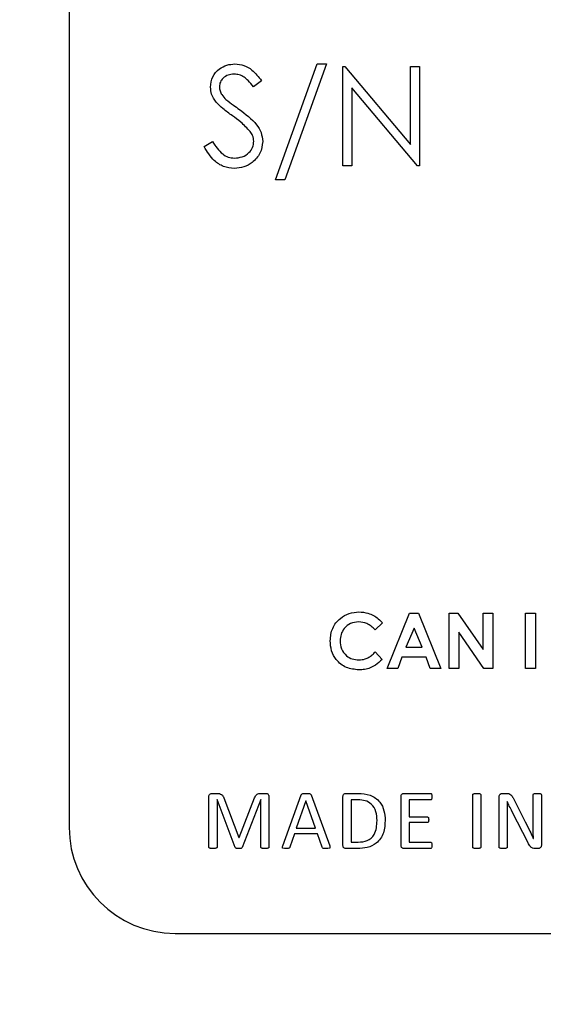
# Model space of a CAD drawing. Header units: inches. Extents: x 0.6 to 33.8, y 0 to 21.7.
# Tile 51 of 204: x 11.334 to 11.458, y 16.411 to 16.643. Entities that reach past the tile are written whole.
import ezdxf

# ---------------------------------------------------------------- set-up
doc = ezdxf.new("R2010")
doc.units = ezdxf.units.IN
doc.header["$MEASUREMENT"] = 0
doc.layers.add('FORMAT', color=7, linetype='Continuous')
doc.styles.add('SLDTEXTSTYLE3', font='TXT', dxfattribs={"width": 0.75})
doc.dimstyles.new('SLDDIMSTYLE0', dxfattribs={"dimtxt": 0.125, "dimasz": 0.13, "dimexe": 0, "dimexo": 0.0625, "dimgap": 0.03125, "dimtad": 0, "dimtih": 1, "dimtoh": 1, "dimdec": 1, "dimlfac": 4, "dimrnd": 1e-09, "dimzin": 12, "dimdsep": 46, "dimtxsty": 'SLDTEXTSTYLE3', "dimsah": 1, "dimcen": 0.09, "dimadec": 0, "dimazin": 3, "dimtfac": 1, "dimtdec": 1, "dimtofl": 0, "dimtmove": 0, "dimatfit": 3, "dimfxl": 0, "dimfrac": 2, "dimtolj": 1, "dimtzin": 12, "dimarcsym": 0})

# ---------------------------------------------------------------- blocks, each defined once
blk = doc.blocks.new('_D_1')
at = {"layer": 'FORMAT'}
for p, q in [((6.14175, 17.34011), (2.54818, 17.34011)), ((2.67318, 17.34011), (2.67318, 11.07473)), ((2.48846, 11.04934), (2.45037, 11.04934)), ((2.45037, 11.04934), (2.45037, 10.85091)), ((2.8579, 11.04934), (2.89599, 11.04934)), ((2.89599, 11.04934), (2.89599, 10.85091)), ((2.45037, 10.85091), (2.48846, 10.85091)), ((2.89599, 10.85091), (2.8579, 10.85091)), ((2.67318, 4.39851), (2.67318, 10.66388)), ((13.15451, 4.39851), (2.54818, 4.39851))]:
    blk.add_line(p, q, dxfattribs=at)
for points in [[(2.67318, 17.34011), (2.65318, 17.21011), (2.69318, 17.21011)], [(2.67318, 4.39851), (2.69318, 4.52851), (2.65318, 4.52851)]]:
    blk.add_solid(points, dxfattribs=at)
at = {"layer": 'FORMAT', "char_height": 0.125, "attachment_point": 1, "style": 'SLDTEXTSTYLE3'}
for s, insert in [('1315', (2.48846, 11.01204)), ('51.8', (2.51155, 10.82502))]:
    blk.add_mtext(s, dxfattribs=dict(at, insert=insert))

msp = doc.modelspace()

# ---------------------------------------------------------------- linework, layer by layer
at = {"color": 7, "linetype": 'Continuous'}
for p, q in [((11.34566, 16.81511), (11.34566, 16.45261)), ((11.39433, 16.6054), (11.40414, 16.63274)), ((11.40635, 16.63274), (11.39655, 16.6054)), ((11.40414, 16.63274), (11.40635, 16.63274)), ((11.41026, 16.60871), (11.41026, 16.63214)), ((11.41026, 16.63214), (11.4107, 16.63214)), ((11.4107, 16.63214), (11.42618, 16.6137)), ((11.42618, 16.6137), (11.42618, 16.63214)), ((11.42618, 16.63214), (11.42829, 16.63214)), ((11.42829, 16.63214), (11.42829, 16.60871)), ((11.39103, 16.62878), (11.38913, 16.62734)), ((11.41236, 16.62711), (11.41236, 16.60871)), ((11.42781, 16.60871), (11.41236, 16.62711)), ((11.37751, 16.61323), (11.37949, 16.61441)), ((11.41236, 16.60871), (11.41026, 16.60871)), ((11.42829, 16.60871), (11.42781, 16.60871)), ((11.39655, 16.6054), (11.39433, 16.6054)), ((11.42068, 16.49011), (11.42594, 16.50313)), ((11.42594, 16.50313), (11.42811, 16.50313)), ((11.42811, 16.50313), (11.43337, 16.49011)), ((11.43529, 16.50313), (11.43739, 16.50313)), ((11.43529, 16.49011), (11.43529, 16.50313)), ((11.43739, 16.50313), (11.4433, 16.49456)), ((11.4433, 16.50313), (11.44564, 16.50313)), ((11.4433, 16.49456), (11.4433, 16.50313)), ((11.44564, 16.50313), (11.44564, 16.49011)), ((11.45331, 16.50313), (11.45565, 16.50313)), ((11.45331, 16.49011), (11.45331, 16.50313)), ((11.45565, 16.50313), (11.45565, 16.49011)), ((11.41959, 16.50087), (11.41788, 16.49923)), ((11.42702, 16.49964), (11.42507, 16.49512)), ((11.42897, 16.49512), (11.42702, 16.49964)), ((11.43762, 16.49865), (11.43762, 16.49011)), ((11.44351, 16.49011), (11.43762, 16.49865)), ((11.42507, 16.49512), (11.42897, 16.49512)), ((11.41788, 16.49401), (11.41954, 16.49226)), ((11.42418, 16.49278), (11.42317, 16.49011)), ((11.42986, 16.49278), (11.42418, 16.49278)), ((11.43087, 16.49011), (11.42986, 16.49278)), ((11.42317, 16.49011), (11.42068, 16.49011)), ((11.43337, 16.49011), (11.43087, 16.49011)), ((11.43762, 16.49011), (11.43529, 16.49011)), ((11.44564, 16.49011), (11.44351, 16.49011)), ((11.45565, 16.49011), (11.45331, 16.49011)), ((11.37863, 16.44793), (11.37863, 16.45985)), ((11.3794, 16.46063), (11.38052, 16.46063)), ((11.38054, 16.45922), (11.38054, 16.44793)), ((11.38056, 16.45922), (11.38054, 16.45922)), ((11.3848, 16.44788), (11.38056, 16.45922)), ((11.38213, 16.45958), (11.38571, 16.4502)), ((11.38577, 16.4502), (11.38941, 16.45955)), ((11.39086, 16.45922), (11.3865, 16.44788)), ((11.39083, 16.46063), (11.39201, 16.46063)), ((11.39088, 16.45922), (11.39086, 16.45922)), ((11.39088, 16.44793), (11.39088, 16.45922)), ((11.3928, 16.45985), (11.3928, 16.44793)), ((11.39604, 16.44829), (11.40042, 16.46028)), ((11.40273, 16.46027), (11.40712, 16.44828)), ((11.41026, 16.44831), (11.41026, 16.45993)), ((11.4109, 16.46063), (11.41383, 16.46063)), ((11.42397, 16.44831), (11.42397, 16.45993)), ((11.42463, 16.46063), (11.4309, 16.46063)), ((11.44086, 16.44793), (11.44086, 16.46031)), ((11.44278, 16.46031), (11.44278, 16.44793)), ((11.4471, 16.44793), (11.4471, 16.45989)), ((11.44788, 16.46063), (11.4488, 16.46063)), ((11.45038, 16.45958), (11.45327, 16.45389)), ((11.45515, 16.4533), (11.45515, 16.46031)), ((11.45706, 16.46031), (11.45706, 16.44835)), ((11.40148, 16.45891), (11.39923, 16.4524)), ((11.40149, 16.45891), (11.40148, 16.45891)), ((11.40377, 16.4524), (11.40149, 16.45891)), ((11.41218, 16.4591), (11.41218, 16.44914)), ((11.41385, 16.4591), (11.41218, 16.4591)), ((11.43091, 16.4591), (11.42589, 16.4591)), ((11.42589, 16.4591), (11.42589, 16.45508)), ((11.44902, 16.45872), (11.449, 16.45872)), ((11.42589, 16.45508), (11.43015, 16.45508)), ((11.44902, 16.45575), (11.44902, 16.44793)), ((11.45394, 16.44893), (11.45017, 16.4563)), ((11.39923, 16.4524), (11.40377, 16.4524)), ((11.42589, 16.45374), (11.42589, 16.44914)), ((11.43015, 16.45374), (11.42589, 16.45374)), ((11.38571, 16.4502), (11.38577, 16.4502)), ((11.3988, 16.45106), (11.39773, 16.44796)), ((11.40423, 16.45106), (11.3988, 16.45106)), ((11.40535, 16.44792), (11.40423, 16.45106)), ((11.45517, 16.45001), (11.45518, 16.45001)), ((11.41365, 16.44761), (11.4109, 16.44761)), ((11.41218, 16.44914), (11.41387, 16.44914)), ((11.4309, 16.44761), (11.42462, 16.44761)), ((11.42589, 16.44914), (11.43091, 16.44914)), ((11.45625, 16.44761), (11.45564, 16.44761)), ((11.37066, 16.42761), (11.91566, 16.42761))]:
    msp.add_line(p, q, dxfattribs=at)
msp.add_arc((11.37066, 16.45261), 0.025, 180, 270, dxfattribs=at)
for points, knots in [([(11.37901, 16.62727), (11.37911, 16.62811), (11.37931, 16.62977), (11.38091, 16.63158), (11.38283, 16.63258), (11.38413, 16.63269), (11.38478, 16.63274)], [0, 0, 0, 0, 0.279553, 0.558798, 0.779378, 1, 1, 1, 1]), ([(11.38478, 16.63274), (11.38551, 16.63267), (11.38695, 16.63253), (11.38921, 16.63115), (11.39034, 16.62968), (11.39103, 16.62878)], [0, 0, 0, 0, 0.27975, 0.559501, 1, 1, 1, 1]), ([(11.38455, 16.63034), (11.38407, 16.6303), (11.38312, 16.63023), (11.38198, 16.6295), (11.38123, 16.6285), (11.38115, 16.62775), (11.38111, 16.62737)], [0, 0, 0, 0, 0.280274, 0.559931, 0.77992, 1, 1, 1, 1]), ([(11.38913, 16.62734), (11.38872, 16.62784), (11.38806, 16.62867), (11.38696, 16.62967), (11.38581, 16.63024), (11.38497, 16.63031), (11.38455, 16.63034)], [0, 0, 0, 0, 0.340409, 0.560482, 0.78018, 1, 1, 1, 1]), ([(11.38032, 16.62371), (11.37991, 16.62431), (11.37917, 16.6254), (11.37906, 16.6267), (11.37901, 16.62727)], [0, 0, 0, 0, 0.55984, 1, 1, 1, 1]), ([(11.38111, 16.62737), (11.38114, 16.62705), (11.3812, 16.62639), (11.3817, 16.62531), (11.3823, 16.62471), (11.38266, 16.62434)], [0, 0, 0, 0, 0.279946, 0.559774, 1, 1, 1, 1]), ([(11.38266, 16.62434), (11.38324, 16.6239), (11.38427, 16.62309), (11.38534, 16.62234), (11.38581, 16.62201)], [0, 0, 0, 0, 0.559906, 1, 1, 1, 1]), ([(11.38416, 16.62052), (11.3834, 16.62106), (11.38203, 16.62202), (11.38084, 16.62319), (11.38032, 16.62371)], [0, 0, 0, 0, 0.560413, 1, 1, 1, 1]), ([(11.38581, 16.62201), (11.38728, 16.62092), (11.38932, 16.61941), (11.39107, 16.61659), (11.39124, 16.61516), (11.39133, 16.61445)], [0, 0, 0, 0, 0.560115, 0.780284, 1, 1, 1, 1]), ([(11.38839, 16.61678), (11.38766, 16.61755), (11.38637, 16.61893), (11.38484, 16.62003), (11.38416, 16.62052)], [0, 0, 0, 0, 0.559496, 1, 1, 1, 1]), ([(11.38923, 16.61448), (11.38917, 16.61495), (11.38906, 16.61578), (11.38859, 16.61648), (11.38839, 16.61678)], [0, 0, 0, 0, 0.55899, 1, 1, 1, 1]), ([(11.38463, 16.6081), (11.38377, 16.60819), (11.38203, 16.60836), (11.37936, 16.61013), (11.37821, 16.61205), (11.37751, 16.61323)], [0, 0, 0, 0, 0.2798798, 0.5596658, 1, 1, 1, 1]), ([(11.37949, 16.61441), (11.38018, 16.61334), (11.38116, 16.61185), (11.38314, 16.61066), (11.38414, 16.61056), (11.38463, 16.61051)], [0, 0, 0, 0, 0.5593206, 0.7797817, 1, 1, 1, 1]), ([(11.38463, 16.61051), (11.38526, 16.61057), (11.38652, 16.6107), (11.38806, 16.61164), (11.38904, 16.613), (11.38916, 16.61399), (11.38923, 16.61448)], [0, 0, 0, 0, 0.280276, 0.560148, 0.780153, 1, 1, 1, 1]), ([(11.39133, 16.61445), (11.3912, 16.61349), (11.39094, 16.61157), (11.38906, 16.60953), (11.3869, 16.60829), (11.38539, 16.60817), (11.38463, 16.6081)], [0, 0, 0, 0, 0.279183, 0.559085, 0.779446, 1, 1, 1, 1]), ([(11.40724, 16.49664), (11.40734, 16.49765), (11.40755, 16.49967), (11.4094, 16.50192), (11.41167, 16.50323), (11.41325, 16.50339), (11.41404, 16.50346)], [0, 0, 0, 0, 0.279811, 0.559029, 0.779559, 1, 1, 1, 1]), ([(11.41404, 16.50346), (11.41476, 16.5034), (11.41594, 16.5033), (11.41746, 16.50264), (11.41864, 16.50189), (11.41927, 16.50121), (11.41959, 16.50087)], [0, 0, 0, 0, 0.3394606, 0.5596663, 0.7798303, 1, 1, 1, 1]), ([(11.41395, 16.50113), (11.41329, 16.50105), (11.41198, 16.5009), (11.41055, 16.49967), (11.4097, 16.49819), (11.40962, 16.49716), (11.40958, 16.49665)], [0, 0, 0, 0, 0.279531, 0.559156, 0.779443, 1, 1, 1, 1]), ([(11.41788, 16.49923), (11.41725, 16.49982), (11.41613, 16.50087), (11.41461, 16.50105), (11.41395, 16.50113)], [0, 0, 0, 0, 0.560031, 1, 1, 1, 1]), ([(11.414, 16.48978), (11.41299, 16.48988), (11.41096, 16.49008), (11.40868, 16.49193), (11.40741, 16.49425), (11.4073, 16.49585), (11.40724, 16.49664)], [0, 0, 0, 0, 0.279829, 0.559129, 0.779366, 1, 1, 1, 1]), ([(11.40958, 16.49665), (11.40964, 16.49598), (11.40976, 16.49465), (11.41092, 16.49312), (11.41243, 16.49225), (11.41347, 16.49216), (11.41399, 16.49211)], [0, 0, 0, 0, 0.280046, 0.55923, 0.779527, 1, 1, 1, 1]), ([(11.41399, 16.49211), (11.4145, 16.49215), (11.41534, 16.49222), (11.41639, 16.49273), (11.41718, 16.49332), (11.41765, 16.49378), (11.41788, 16.49401)], [0, 0, 0, 0, 0.339413, 0.559372, 0.779616, 1, 1, 1, 1]), ([(11.41954, 16.49226), (11.41902, 16.49178), (11.41816, 16.49098), (11.41672, 16.4902), (11.41538, 16.48983), (11.41446, 16.4898), (11.414, 16.48978)], [0, 0, 0, 0, 0.340043, 0.559975, 0.779916, 1, 1, 1, 1]), ([(11.37863, 16.45985), (11.37864, 16.45997), (11.37865, 16.4602), (11.37885, 16.46047), (11.37912, 16.46061), (11.3793, 16.46062), (11.3794, 16.46063)], [0, 0, 0, 0, 0.280665, 0.558478, 0.779156, 1, 1, 1, 1]), ([(11.38052, 16.46063), (11.38072, 16.46062), (11.38111, 16.46061), (11.38163, 16.4604), (11.38196, 16.46001), (11.38207, 16.45972), (11.38213, 16.45958)], [0, 0, 0, 0, 0.280629, 0.559847, 0.779477, 1, 1, 1, 1]), ([(11.38941, 16.45955), (11.38948, 16.45971), (11.38963, 16.46004), (11.38996, 16.46043), (11.3904, 16.46061), (11.39069, 16.46062), (11.39083, 16.46063)], [0, 0, 0, 0, 0.280625, 0.559945, 0.779598, 1, 1, 1, 1]), ([(11.39201, 16.46063), (11.39213, 16.46062), (11.39236, 16.46061), (11.39264, 16.4604), (11.39278, 16.46013), (11.39279, 16.45994), (11.3928, 16.45985)], [0, 0, 0, 0, 0.280532, 0.55911, 0.779686, 1, 1, 1, 1]), ([(11.40042, 16.46028), (11.40044, 16.46033), (11.40049, 16.46043), (11.40065, 16.46056), (11.40102, 16.46063), (11.40133, 16.46063), (11.40154, 16.46063)], [0, 0, 0, 0, 0.125113, 0.249706, 0.499274, 1, 1, 1, 1]), ([(11.40154, 16.46063), (11.40176, 16.46063), (11.40209, 16.46063), (11.40248, 16.46056), (11.40267, 16.46043), (11.40271, 16.46032), (11.40273, 16.46027)], [0, 0, 0, 0, 0.500814, 0.750302, 0.874945, 1, 1, 1, 1]), ([(11.41026, 16.45993), (11.41027, 16.46003), (11.41027, 16.46023), (11.41043, 16.46048), (11.41067, 16.4606), (11.41082, 16.46062), (11.4109, 16.46063)], [0, 0, 0, 0, 0.280329, 0.557938, 0.779095, 1, 1, 1, 1]), ([(11.41383, 16.46063), (11.4148, 16.46058), (11.41672, 16.46047), (11.41901, 16.45884), (11.42008, 16.45657), (11.42017, 16.45506), (11.42022, 16.45431)], [0, 0, 0, 0, 0.28054, 0.558938, 0.779128, 1, 1, 1, 1]), ([(11.42397, 16.45993), (11.42398, 16.46003), (11.42399, 16.46023), (11.42415, 16.46048), (11.42439, 16.46061), (11.42455, 16.46062), (11.42463, 16.46063)], [0, 0, 0, 0, 0.280163, 0.557687, 0.778932, 1, 1, 1, 1]), ([(11.4309, 16.46063), (11.43094, 16.46063), (11.43102, 16.46061), (11.43115, 16.46051), (11.43123, 16.46024), (11.43124, 16.46001), (11.43125, 16.45985)], [0, 0, 0, 0, 0.124497, 0.249798, 0.499446, 1, 1, 1, 1]), ([(11.43125, 16.45985), (11.43124, 16.4597), (11.43123, 16.45947), (11.43115, 16.45921), (11.43103, 16.45911), (11.43095, 16.4591), (11.43091, 16.4591)], [0, 0, 0, 0, 0.500733, 0.750104, 0.874958, 1, 1, 1, 1]), ([(11.44086, 16.46031), (11.44086, 16.46033), (11.44087, 16.46038), (11.4409, 16.46044), (11.44095, 16.46049), (11.44107, 16.46055), (11.44136, 16.46061), (11.44164, 16.46062), (11.44182, 16.46063)], [0, 0, 0, 0, 0.0626, 0.125161, 0.187731, 0.250456, 0.500257, 1, 1, 1, 1]), ([(11.44182, 16.46063), (11.442, 16.46062), (11.44227, 16.46061), (11.44257, 16.46056), (11.44269, 16.46049), (11.44276, 16.46043), (11.44277, 16.46036), (11.44278, 16.46031)], [0, 0, 0, 0, 0.500388, 0.750661, 0.813128, 0.87589, 1, 1, 1, 1]), ([(11.4471, 16.45989), (11.44711, 16.46), (11.44713, 16.46023), (11.44741, 16.46056), (11.4477, 16.4606), (11.44788, 16.46063)], [0, 0, 0, 0, 0.281732, 0.560743, 1, 1, 1, 1]), ([(11.4488, 16.46063), (11.44899, 16.46063), (11.44937, 16.46062), (11.44999, 16.46028), (11.45023, 16.45984), (11.45038, 16.45958)], [0, 0, 0, 0, 0.2809791, 0.5599619, 1, 1, 1, 1]), ([(11.45515, 16.46031), (11.45516, 16.46036), (11.45517, 16.46045), (11.45534, 16.46056), (11.45566, 16.46063), (11.45594, 16.46063), (11.45612, 16.46063)], [0, 0, 0, 0, 0.123941, 0.248657, 0.498648, 1, 1, 1, 1]), ([(11.45612, 16.46063), (11.4563, 16.46063), (11.45657, 16.46063), (11.45688, 16.46055), (11.45703, 16.46044), (11.45705, 16.46036), (11.45706, 16.46031)], [0, 0, 0, 0, 0.501662, 0.7516818, 0.8762699, 1, 1, 1, 1]), ([(11.4183, 16.45423), (11.41826, 16.45494), (11.41818, 16.45634), (11.41715, 16.45812), (11.41551, 16.45903), (11.4144, 16.45907), (11.41385, 16.4591)], [0, 0, 0, 0, 0.280836, 0.559462, 0.77919, 1, 1, 1, 1]), ([(11.449, 16.45872), (11.44901, 16.45817), (11.44902, 16.45718), (11.44902, 16.45619), (11.44902, 16.45575)], [0, 0, 0, 0, 0.559994, 1, 1, 1, 1]), ([(11.45017, 16.4563), (11.44995, 16.45675), (11.44954, 16.45755), (11.44918, 16.45836), (11.44902, 16.45872)], [0, 0, 0, 0, 0.559996, 1, 1, 1, 1]), ([(11.43015, 16.45508), (11.43018, 16.45507), (11.43026, 16.45506), (11.43034, 16.455), (11.43041, 16.45491), (11.43048, 16.45471), (11.43048, 16.45453), (11.43048, 16.45438)], [0, 0, 0, 0, 0.1245312, 0.2498802, 0.3748243, 0.499959, 1, 1, 1, 1]), ([(11.42022, 16.45431), (11.42016, 16.4533), (11.42005, 16.4513), (11.41843, 16.44882), (11.41601, 16.44772), (11.41444, 16.44765), (11.41365, 16.44761)], [0, 0, 0, 0, 0.28077, 0.558967, 0.778949, 1, 1, 1, 1]), ([(11.41387, 16.44914), (11.4146, 16.44918), (11.41607, 16.44925), (11.41814, 16.45115), (11.41824, 16.45306), (11.4183, 16.45423)], [0, 0, 0, 0, 0.281483, 0.55979, 1, 1, 1, 1]), ([(11.43048, 16.45438), (11.43048, 16.45425), (11.43048, 16.45407), (11.4304, 16.45388), (11.43034, 16.4538), (11.43025, 16.45375), (11.43018, 16.45374), (11.43015, 16.45374)], [0, 0, 0, 0, 0.499931, 0.625122, 0.750088, 0.874957, 1, 1, 1, 1]), ([(11.45327, 16.45389), (11.45363, 16.45317), (11.45428, 16.45188), (11.45489, 16.45058), (11.45517, 16.45001)], [0, 0, 0, 0, 0.559994, 1, 1, 1, 1]), ([(11.45518, 16.45001), (11.45517, 16.45063), (11.45515, 16.45172), (11.45515, 16.45282), (11.45515, 16.4533)], [0, 0, 0, 0, 0.559997, 1, 1, 1, 1]), ([(11.37957, 16.44761), (11.37939, 16.44762), (11.37912, 16.44763), (11.37882, 16.44768), (11.37871, 16.44775), (11.37864, 16.44781), (11.37863, 16.44788), (11.37863, 16.44793)], [0, 0, 0, 0, 0.500296, 0.7502923, 0.8132302, 0.8757483, 1, 1, 1, 1]), ([(11.38054, 16.44793), (11.38054, 16.44791), (11.38054, 16.44786), (11.3805, 16.44778), (11.38035, 16.44768), (11.38003, 16.44763), (11.37975, 16.44762), (11.37957, 16.44761)], [0, 0, 0, 0, 0.062677, 0.12526, 0.249613, 0.499758, 1, 1, 1, 1]), ([(11.38565, 16.44761), (11.38548, 16.44761), (11.38524, 16.44762), (11.38493, 16.44771), (11.38485, 16.44782), (11.3848, 16.44788)], [0, 0, 0, 0, 0.562357, 0.783202, 1, 1, 1, 1]), ([(11.3865, 16.44788), (11.38645, 16.44781), (11.38634, 16.44767), (11.38601, 16.44762), (11.38579, 16.44761), (11.38565, 16.44761)], [0, 0, 0, 0, 0.276126, 0.557488, 1, 1, 1, 1]), ([(11.39184, 16.44761), (11.39165, 16.44762), (11.39138, 16.44763), (11.39109, 16.44768), (11.39097, 16.44775), (11.3909, 16.44781), (11.39089, 16.44788), (11.39088, 16.44793)], [0, 0, 0, 0, 0.500299, 0.750281, 0.813202, 0.875735, 1, 1, 1, 1]), ([(11.3928, 16.44793), (11.3928, 16.44791), (11.39279, 16.44786), (11.39275, 16.44778), (11.39261, 16.44768), (11.39229, 16.44763), (11.39202, 16.44762), (11.39184, 16.44761)], [0, 0, 0, 0, 0.062687, 0.125266, 0.249628, 0.499769, 1, 1, 1, 1]), ([(11.39677, 16.44761), (11.39654, 16.4476), (11.39628, 16.44759), (11.39602, 16.44772), (11.39596, 16.44782), (11.39594, 16.44802), (11.396, 16.44818), (11.39604, 16.44829)], [0, 0, 0, 0, 0.4994616, 0.5621569, 0.6248514, 0.7496825, 1, 1, 1, 1]), ([(11.39773, 16.44796), (11.39771, 16.44792), (11.39767, 16.44783), (11.39754, 16.4477), (11.39722, 16.44761), (11.39695, 16.44761), (11.39677, 16.44761)], [0, 0, 0, 0, 0.125323, 0.250131, 0.499027, 1, 1, 1, 1]), ([(11.40636, 16.44761), (11.40615, 16.44761), (11.40586, 16.44761), (11.40547, 16.44769), (11.40539, 16.44784), (11.40535, 16.44792)], [0, 0, 0, 0, 0.56191, 0.781091, 1, 1, 1, 1]), ([(11.40712, 16.44828), (11.40715, 16.44817), (11.4072, 16.44803), (11.4072, 16.44786), (11.40718, 16.44777), (11.40712, 16.44771), (11.40686, 16.44758), (11.4066, 16.4476), (11.40636, 16.44761)], [0, 0, 0, 0, 0.249612, 0.312777, 0.375211, 0.43805, 0.500799, 1, 1, 1, 1]), ([(11.4109, 16.44761), (11.4108, 16.44762), (11.4106, 16.44765), (11.41037, 16.44783), (11.41027, 16.44808), (11.41027, 16.44823), (11.41026, 16.44831)], [0, 0, 0, 0, 0.279878, 0.559556, 0.779639, 1, 1, 1, 1]), ([(11.42462, 16.44761), (11.42452, 16.44762), (11.42432, 16.44765), (11.42408, 16.44783), (11.42398, 16.44808), (11.42398, 16.44823), (11.42397, 16.44831)], [0, 0, 0, 0, 0.2799861, 0.5596538, 0.7795364, 1, 1, 1, 1]), ([(11.43125, 16.44837), (11.43125, 16.44822), (11.43124, 16.44798), (11.43114, 16.44773), (11.43101, 16.44762), (11.43093, 16.44761), (11.4309, 16.44761)], [0, 0, 0, 0, 0.500475, 0.750183, 0.875011, 1, 1, 1, 1]), ([(11.43091, 16.44914), (11.43095, 16.44914), (11.43102, 16.44912), (11.43115, 16.44902), (11.43125, 16.44876), (11.43125, 16.44853), (11.43125, 16.44837)], [0, 0, 0, 0, 0.124529, 0.249701, 0.499165, 1, 1, 1, 1]), ([(11.44182, 16.44761), (11.44164, 16.44762), (11.44136, 16.44763), (11.44107, 16.44768), (11.44095, 16.44775), (11.44088, 16.44781), (11.44087, 16.44788), (11.44086, 16.44793)], [0, 0, 0, 0, 0.500295, 0.750293, 0.813219, 0.875755, 1, 1, 1, 1]), ([(11.44278, 16.44793), (11.44277, 16.44788), (11.44276, 16.44781), (11.44269, 16.44775), (11.44257, 16.44768), (11.44227, 16.44763), (11.442, 16.44762), (11.44182, 16.44761)], [0, 0, 0, 0, 0.124159, 0.186822, 0.249512, 0.499717, 1, 1, 1, 1]), ([(11.44806, 16.44761), (11.44787, 16.44762), (11.4476, 16.44763), (11.44729, 16.44768), (11.44713, 16.44779), (11.44711, 16.44788), (11.4471, 16.44793)], [0, 0, 0, 0, 0.500812, 0.750879, 0.8757, 1, 1, 1, 1]), ([(11.44902, 16.44793), (11.44902, 16.44791), (11.44901, 16.44786), (11.44897, 16.44778), (11.44883, 16.44768), (11.44851, 16.44763), (11.44824, 16.44762), (11.44806, 16.44761)], [0, 0, 0, 0, 0.062625, 0.125253, 0.249764, 0.499801, 1, 1, 1, 1]), ([(11.45564, 16.44761), (11.45542, 16.44762), (11.45499, 16.44764), (11.45436, 16.44815), (11.4541, 16.44864), (11.45394, 16.44893)], [0, 0, 0, 0, 0.279914, 0.559182, 1, 1, 1, 1]), ([(11.45706, 16.44835), (11.45705, 16.44824), (11.45703, 16.448), (11.4568, 16.44775), (11.45652, 16.44763), (11.45634, 16.44762), (11.45625, 16.44761)], [0, 0, 0, 0, 0.279695, 0.558813, 0.779244, 1, 1, 1, 1])]:
    msp.add_open_spline(points, degree=3, knots=knots, dxfattribs=at)

# ---------------------------------------------------------------- dimensions: what is measured, and where the dimension line sits
at = {"layer": 'FORMAT'}
dim = msp.add_linear_dim(base=(2.67318, 17.34011), p1=(13.20451, 4.39851), p2=(6.19175, 17.34011), angle=90, dimstyle='SLDDIMSTYLE0', dxfattribs=at)
dim.commit()
dim.dimension.update_dxf_attribs({"geometry": '_D_1', "text_midpoint": (2.67318, 10.86931), "dimtype": 160})

doc.saveas('drawing.dxf')
